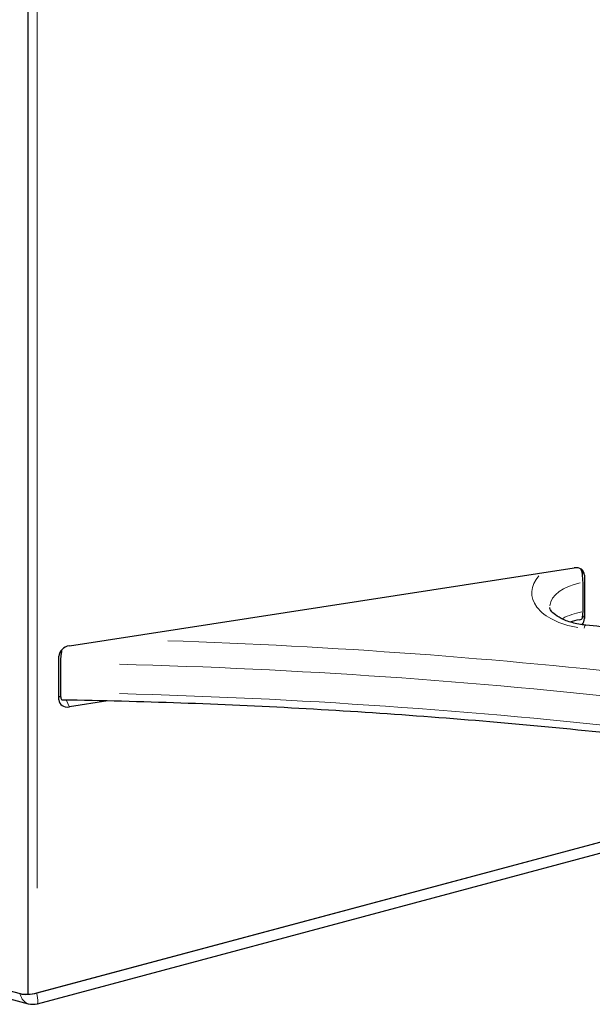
# Model space of a CAD drawing. Header units: millimetres. Extents: x 90 to 4365, y 90 to 3088.
# Tile 3 of 41: x 401 to 545, y 408 to 655. Entities that reach past the tile are written whole.
import ezdxf

# ---------------------------------------------------------------- set-up
doc = ezdxf.new("R2010")
doc.units = ezdxf.units.MM
doc.header["$LTSCALE"] = 15
doc.layers.add('Visibile (ISO)', color=7, linetype='Continuous', lineweight=25)
doc.layers.add('Visibile sottile (ISO)', color=9, linetype='Continuous', lineweight=18, true_color=0x808080)

msp = doc.modelspace()

# ---------------------------------------------------------------- linework, layer by layer
at = {"layer": 'Visibile (ISO)'}
for p, q in [((403.24, 935.104), (403.24, 410.352)), ((403.24, 935.104), (403.24, 410.352)), ((413.671, 497.705), (540.152, 517.222)), ((541.962, 516.686), (541.834, 516.961)), ((542.398, 506.225), (542.398, 513.583)), ((542.76, 515.417), (542.76, 504.502)), ((411.063, 484.181), (411.063, 495.095)), ((411.425, 493.373), (411.425, 486.015)), ((423.34, 483.868), (413.671, 482.376)), ((405.504, 410.695), (595.458, 461.545)), ((405.569, 410.713), (595.458, 461.545)), ((405.662, 407.99), (596.9, 459.184)), ((273.551, 444.498), (401.316, 410.505)), ((275.576, 441.982), (403.341, 407.988))]:
    msp.add_line(p, q, dxfattribs=at)
msp.add_arc((404.498, 412.337), 4.5, 255.1009, 284.98647, dxfattribs=at)
for centre, major_axis, ratio, start_param, end_param in [((540.152, 515.014), (2.448, 1.139), 0.7896899, 5.9310557, 7.501852), ((541.233, 516.086), (-0.686, 4.447), 0.2115968, 4.0823169, 4.6059157), ((541.233, 508.728), (-0.686, 4.447), 0.2115968, 3.5587181, 4.0823169), ((540.152, 504.1), (2.448, 1.139), 0.7896899, 5.2273692, 5.9310557), ((413.671, 495.498), (-2.448, -1.139), 0.7896899, 4.3602594, 5.9310557), ((412.506, 487.087), (2.448, 1.139), 0.7896899, 3.773797, 3.9642029), ((413.671, 484.584), (-2.448, -1.139), 0.7896899, 5.9310557, 7.501852), ((404.404, 412.362), (-4.487, -0.84), 0.4091039, 0.7089932, 1.232592), ((404.498, 412.337), (4.409, 0.901), 0.4066182, 3.8267117, 4.8587689), ((404.404, 412.362), (4.487, 0.84), 0.4091039, 4.3741847, 4.8977835)]:
    msp.add_ellipse(centre, major_axis=major_axis, ratio=ratio, start_param=start_param, end_param=end_param, dxfattribs=at)
for points, knots in [([(701.79, 635.387), (683.321, 639.363), (664.624, 642.99), (626.787, 649.542), (607.645, 652.465), (569.068, 657.58), (549.632, 659.771), (510.55, 663.413), (490.905, 664.863), (451.49, 667.016), (431.721, 667.719), (411.932, 668.047)], [0.42766305, 0.42766305, 0.42766305, 0.42766305, 0.49327271, 0.49327271, 0.55912116, 0.55912116, 0.62496962, 0.62496962, 0.69081807, 0.69081807, 0.75666652, 0.75666652, 0.75666652, 0.75666652]), ([(542.242, 515.757), (542.204, 516.049), (542.117, 516.334), (541.945, 516.728), (541.884, 516.85), (541.815, 516.971)], [0.00022572, 0.00022572, 0.00022572, 0.00022572, 0.11853873, 0.11853873, 0.17214553, 0.17214553, 0.17214553, 0.17214553]), ([(543.078, 502.865), (541.875, 502.984), (540.713, 503.201), (538.626, 503.783), (537.696, 504.145), (536.176, 504.919), (535.574, 505.328), (534.703, 506.084), (534.431, 506.428), (534.108, 506.97), (534.073, 507.139), (534.061, 507.283), (534.06, 507.304), (534.06, 507.325)], [2.5269291, 2.5269291, 2.5269291, 2.5269291, 2.8069414, 2.8069414, 3.0802079, 3.0802079, 3.3415412, 3.3415412, 3.5971746, 3.5971746, 3.877187, 3.877187, 3.9269908, 3.9269908, 3.9269908, 3.9269908]), ([(541.475, 504.207), (541.689, 504.245), (541.866, 504.312), (542.117, 504.487), (542.204, 504.593), (542.242, 504.72)], [0.43427667, 0.43427667, 0.43427667, 0.43427667, 0.58592909, 0.58592909, 0.72215706, 0.72215706, 0.72215706, 0.72215706]), ([(617.619, 493.627), (612.696, 494.36), (607.763, 495.07), (597.877, 496.444), (592.924, 497.107), (583.001, 498.386), (578.03, 499.003), (568.071, 500.187), (563.083, 500.756), (553.092, 501.846), (548.089, 502.367), (543.078, 502.865)], [0.532162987, 0.532162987, 0.532162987, 0.532162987, 0.548663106, 0.548663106, 0.565163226, 0.565163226, 0.581663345, 0.581663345, 0.598163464, 0.598163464, 0.614663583, 0.614663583, 0.614663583, 0.614663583]), ([(411.774, 496.72), (411.773, 496.715), (411.772, 496.71), (411.719, 496.434), (411.668, 496.133), (411.579, 495.531), (411.542, 495.23), (411.486, 494.692), (411.463, 494.406), (411.432, 493.859), (411.425, 493.598), (411.425, 493.373)], [1.35606731, 1.35606731, 1.35606731, 1.35606731, 1.35825577, 1.35825577, 1.46991973, 1.46991973, 1.58158368, 1.58158368, 1.69168334, 1.69168334, 1.801783, 1.801783, 1.801783, 1.801783]), ([(411.425, 486.015), (411.425, 485.79), (411.432, 485.56), (411.463, 485.145), (411.486, 484.961), (411.542, 484.663), (411.579, 484.522), (411.668, 484.301), (411.719, 484.221), (411.818, 484.127), (411.873, 484.1), (411.932, 484.099)], [1.801783, 1.801783, 1.801783, 1.801783, 1.91188265, 1.91188265, 2.02198231, 2.02198231, 2.13364626, 2.13364626, 2.24531022, 2.24531022, 2.3473429, 2.3473429, 2.3473429, 2.3473429]), ([(701.79, 451.439), (683.321, 455.415), (664.624, 459.042), (626.787, 465.594), (607.645, 468.517), (569.068, 473.632), (549.632, 475.823), (510.55, 479.465), (490.905, 480.915), (451.49, 483.068), (431.721, 483.771), (411.932, 484.099)], [0.42766305, 0.42766305, 0.42766305, 0.42766305, 0.49327271, 0.49327271, 0.55912116, 0.55912116, 0.62496962, 0.62496962, 0.69081807, 0.69081807, 0.75666652, 0.75666652, 0.75666652, 0.75666652])]:
    msp.add_open_spline(points, degree=3, knots=knots, dxfattribs=at)
msp.add_open_spline([(541.475, 504.207), (540.656, 504.062), (539.873, 503.872), (539.148, 503.646)], degree=3, dxfattribs=at)
at = {"layer": 'Visibile sottile (ISO)'}
for p, q in [((405.569, 908.562), (405.569, 436.915)), ((542.171, 516.683), (542.729, 515.483)), ((539.316, 503.691), (539.365, 503.585)), ((542.74, 504.545), (542.379, 505.321)), ((413.631, 482.462), (412.916, 483.997))]:
    msp.add_line(p, q, dxfattribs=at)
for centre, major_axis, ratio, start_param, end_param in [((386.023, 159.252), (900, 0), 0.5758617, 1.2291269, 1.526071), ((386.023, 151.894), (-900, 0), 0.5758617, 4.3707195, 4.6676637), ((545.31, 511.004), (-15.75, 0), 0.5758617, 5.8006278, 7.5841618), ((545.31, 507.325), (-11.25, 0), 0.5758617, 5.0396382, 6.2177355), ((545.31, 499.967), (-11.25, 0), 0.5758617, 5.0016794, 5.4965189), ((542.634, 498.387), (0.445, 4.478), 0.1389064, 0.0310285, 0.5895416), ((386.023, -21.017), (-904.5, 0), 0.5758617, 4.3793293, 4.6545332), ((386.023, -24.696), (900, 0), 0.5758617, 1.2291269, 1.526071), ((386.023, -32.054), (-900, 0), 0.5758617, 4.3707195, 4.6676637), ((404.498, 412.337), (-1.157, -4.349), 0.707439, 5.373269, 6.235295), ((404.498, 412.337), (1.164, -4.347), 0.1332553, 0.0574019, 1.0906365)]:
    msp.add_ellipse(centre, major_axis=major_axis, ratio=ratio, start_param=start_param, end_param=end_param, dxfattribs=at)

doc.saveas('drawing.dxf')
